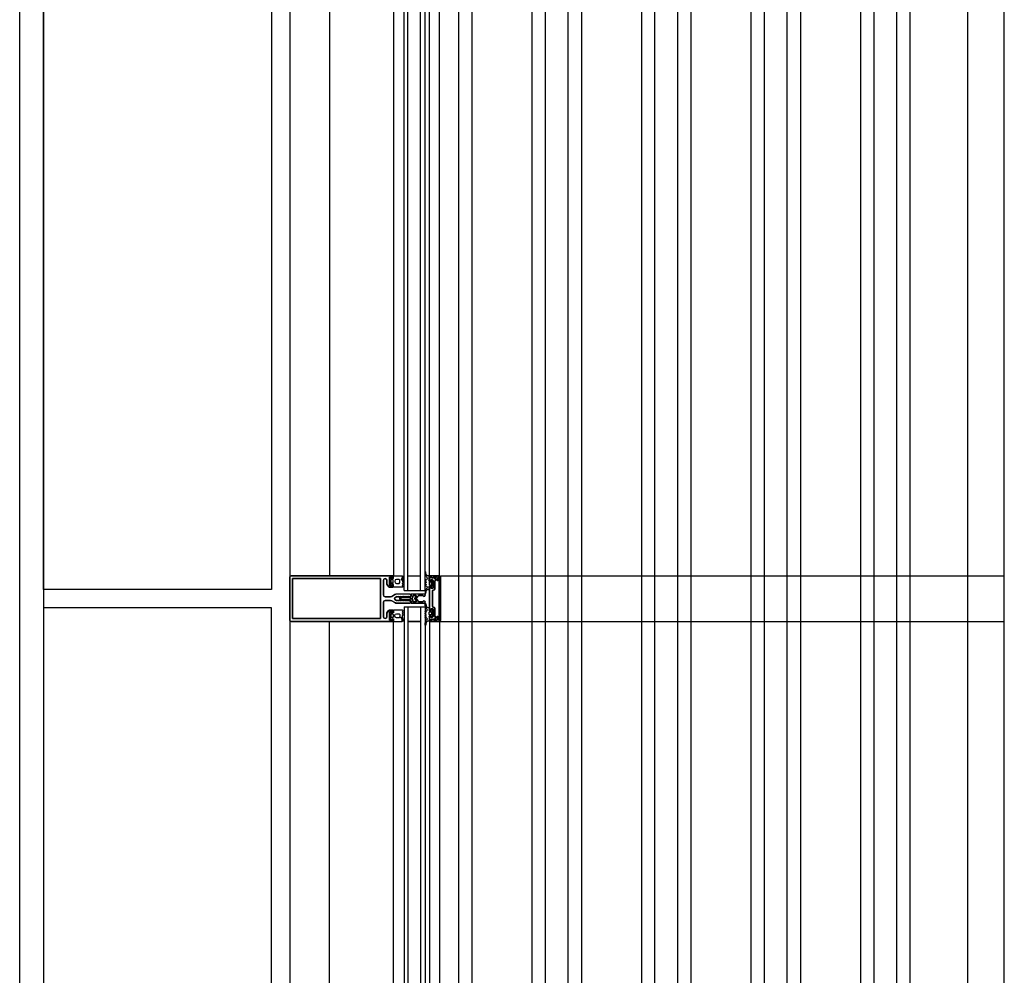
# Model space of a CAD drawing. Header units: millimetres. Extents: x -3528 to 122235, y -25886 to 25397.
# Tile 15 of 22: x 114099 to 115178, y -12898 to -11851. Entities that reach past the tile are written whole.
import ezdxf

# ---------------------------------------------------------------- set-up
doc = ezdxf.new("R2010")
doc.units = ezdxf.units.MM
doc.header["$LTSCALE"] = 100
doc.header["$MEASUREMENT"] = 0
doc.linetypes.add('CENTER', pattern=[50.8, 31.75, -6.35, 6.35, -6.35])
doc.layers.get('0').update_dxf_attribs({"linetype": 'CONTINUOUS'})
for name, color, linetype in [('AL21----_BUITENWAND', 3, 'CONTINUOUS'), ('AL31----_BUITENKOZIJN', 1, 'CONTINUOUS'), ('AL42----_TEGELWERK', 8, 'CONTINUOUS'), ('AL67----_ZONWERING', 2, 'CONTINUOUS'), ('BL$7----_STRAMIEN', 8, 'CONTINUOUS')]:
    doc.layers.add(name, color=color, linetype=linetype)
doc.styles.get("Standard").update_dxf_attribs({"font": 'arial.ttf'})

# ---------------------------------------------------------------- blocks, each defined once
blk = doc.blocks.new('204507')
at = {"color": 0, "linetype": 'ByBlock', "lineweight": -2}
blk.add_lwpolyline([(0, 0.15), (0, 9.6), (-0.2, 9.8), (-1.49, 9.8), (-1.96, 9.69), (-4.07, 8.75), (-4.5, 8.8), (-4.59, 8.96), (-3.96, 9.52), (-3.46, 9.68), (-2.7, 9.87), (-2.18, 9.97), (-1.17, 10.08), (-0.67, 10.09), (-0.07, 10.67), (-0.08, 10.81), (-0.63, 10.99), (-1.28, 10.98), (-1.8, 10.95), (-2.32, 10.89), (-4.11, 10.49), (-4.8, 10.24), (-6.58, 10.06), (-7.04, 10.85), (-7.35, 11), (-7.56, 10.85), (-8.04, 10.02), (-8.46, 9.81), (-8.75, 10.02), (-9.24, 10.85), (-9.56, 11), (-9.77, 10.83), (-10.24, 10.02), (-10.68, 9.81), (-10.97, 10.02), (-11.45, 10.85), (-11.76, 11), (-11.97, 10.85), (-12.4, 10.11), (-12.4, 0.15), (-10.4, 0.15), (-9.84, 0.3), (-9.58, 0.2), (-9.5, 0), (-9.5, -1.6), (-10.3, -1.6), (-10.3, -1.9), (-8.87, -3.33), (-8.27, -3.6), (-4.12, -3.6), (-3.51, -3.31), (-2.1, -1.9), (-2.1, -1.600001), (-2.9, -1.600001), (-2.9, 0), (-2.77, 0.25), (-2.56, 0.3), (-2, 0.15), (0, 0.15), (0, 9.6), (-0.2, 9.8), (-1.49, 9.8), (-1.96, 9.69), (-4.07, 8.75), (-4.5, 8.8), (-4.59, 8.96), (-3.96, 9.52), (-3.46, 9.68), (-2.7, 9.87), (-2.18, 9.97), (-1.17, 10.08), (-0.67, 10.09), (-0.07, 10.67), (-0.08, 10.81), (-0.63, 10.99), (-1.28, 10.98), (-1.8, 10.95), (-2.32, 10.89), (-4.11, 10.49), (-4.8, 10.24), (-6.58, 10.06), (-7.04, 10.85), (-7.35, 11), (-7.56, 10.85), (-8.04, 10.02), (-8.46, 9.81), (-8.75, 10.02), (-9.24, 10.85), (-9.56, 11), (-9.77, 10.83), (-10.24, 10.02), (-10.68, 9.81), (-10.97, 10.02), (-11.45, 10.85), (-11.76, 11), (-11.97, 10.85), (-12.4, 10.11), (-12.4, 0.15), (-10.4, 0.15), (-9.84, 0.3), (-9.58, 0.2), (-9.5, 0), (-9.5, -1.6), (-10.3, -1.6), (-10.3, -1.9), (-8.87, -3.33), (-8.27, -3.6), (-4.12, -3.6), (-3.51, -3.31), (-2.1, -1.9), (-2.1, -1.600001), (-2.9, -1.600001), (-2.9, 0), (-2.77, 0.25), (-2.56, 0.3), (-2, 0.15), (0, 0.15)], dxfattribs=at)
for points in [[(-8.45, 3.599999), (-8.45, 6.3), (-7.45, 7.3), (-4.95, 7.3), (-3.95, 6.3), (-3.95, 3.599999), (-4.54, 2.19), (-5.95, 1.6), (-6.45, 1.6), (-7.86, 2.19)], [(-4.2, -0.500001), (-4.2, -2.180001), (-4.67, -2.6), (-7.73, -2.6), (-4.67, -2.6), (-7.73, -2.6), (-8.2, -2.180001), (-8.2, -0.500001), (-8.2, -2.180001), (-8.2, -0.500001), (-7.73, 0), (-4.7, 0)]]:
    blk.add_lwpolyline(points, close=True, dxfattribs=at)
at = {"color": 0, "linetype": 'ByBlock', "lineweight": -2, "flags": 3}
blk.add_attdef('GRUPPE', (0, 0), '', height=1, dxfattribs=at)
blk = doc.blocks.new('204772')
at = {"color": 0, "linetype": 'ByBlock', "lineweight": -2}
for points in [[(0.3, 0.3), (0.29, -1.63), (-0.04, -1.87), (-0.6, -1.72), (-4.88, -1.72), (-5.34, -2.22), (-5.36, -3.57), (-6.35, -4.71), (-6.85, -4.87), (-8.62, -5.22), (-9.12, -5.26), (-9.52, -5.45), (-9.69, -5.87), (-9.61, -6.12), (-9.49, -6.17), (-9.1, -6.16), (-8.37, -6.16), (-7.64, -6.08), (-6.93, -5.94), (-6.23, -5.73), (-5.55, -5.45), (-4.9, -5.12), (-4.28, -4.72), (-3.7, -4.27), (-2.68, -3.63), (-1.5, -4.52), (-1.12, -5.92), (-1.01, -6.07), (-0.84, -6.12), (-0.62, -6.03), (-0.58, -5.98), (-0.03, -5.03), (0, -4.99), (0.16, -4.92), (0.32, -4.98), (0.36, -5.03), (0.93, -6), (0.97, -6.05), (1.15, -6.12), (1.38, -6.03), (1.42, -5.98), (1.97, -5.03), (2, -4.99), (2.16, -4.92), (2.32, -4.98), (2.36, -5.03), (2.93, -6), (2.97, -6.05), (3.15, -6.12), (3.38, -6.03), (3.42, -5.98), (3.97, -5.03), (4, -4.99), (4.16, -4.92), (4.32, -4.98), (4.36, -5.03), (4.93, -6), (4.97, -6.05), (5.16, -6.12), (5.34, -6.07), (5.45, -5.92), (5.83, -4.52), (7.01, -3.63), (8.03, -4.27), (8.61, -4.72), (9.22, -5.12), (9.75, -5.38), (10.73, -5.73), (11.75, -5.98), (12.27, -6.06), (12.79, -6.11), (13.43, -6.16), (13.82, -6.17), (13.94, -6.12), (14.02, -5.87), (13.85, -5.45), (12.14, -5.04), (10.33, -4.52), (10.19, -4.41), (10.15, -4.37), (10.1, -4.33), (9.67, -3.39), (9.66, -1.99), (9.36, -1.7), (7.2, -1.72), (6.64, -1.87), (6.4, -1.8), (6.3, -1.57), (6.3, 0.3), (7.1, 0.3), (7.1, 0.6), (5.69, 1.51), (5, 1.8), (1.53, 1.8), (0.93, 1.53), (-0.5, 0.6), (-0.5, 0.3)], [(2.07, -1.8), (4.5, -1.8), (5, -1.3), (4.99, 0.38), (4.53, 0.8), (2.07, 0.8), (1.61, 0.38), (1.6, -1.3)]]:
    blk.add_lwpolyline(points, close=True, dxfattribs=at)
at = {"color": 0, "linetype": 'ByBlock', "lineweight": -2, "flags": 3}
blk.add_attdef('GRUPPE', (0, 0), '', height=1, dxfattribs=at)
blk = doc.blocks.new('204602')
at = {"color": 0, "linetype": 'ByBlock', "lineweight": -2}
for points in [[(3, 1.8), (3, 16.05), (2.69, 16.88), (1.67, 17.3), (0.87, 16.94), (0.5, 15.91), (0.91, 15.12), (1.36, 14.83), (1.5, 14.53), (1.5, 10.72), (1.21, 10.09), (-1.3, 7.59), (-2.7, 7.59), (-5.21, 10.09), (-5.5, 10.72), (-5.5, 14.53), (-5.36, 14.83), (-4.91, 15.12), (-4.5, 15.91), (-4.86, 16.94), (-5.68, 17.3), (-6.69, 16.88), (-7, 16.05), (-7, 1.8), (-5.06, 1.8), (-4.06, 1.3), (-3.71, 0.3), (-3.76, -0.83), (-3.83, -2.89), (-3.84, -4.46), (-4.02, -4.7), (-3.84, -4.94), (-3.82, -6.44), (-3.74, -8.19), (-3.68, -8.91), (-3.42, -9.54), (-2.63, -10.41), (-2, -10.7), (-1.37, -10.41), (-0.58, -9.54), (-0.32, -8.91), (-0.26, -8.19), (-0.18, -6.44), (-0.16, -4.94), (0.02, -4.7), (-0.16, -4.46), (-0.17, -2.89), (-0.24, -0.83), (-0.29, 0.3), (0.16, 1.41), (1.06, 1.8)], [(-5, 3.6), (-5.5, 4.1), (-5.5, 7.06), (-5.29, 7.47), (-4.96, 7.56), (-4.65, 7.42), (-3.72, 6.49), (-2, 5.79), (-0.28, 6.49), (0.65, 7.42), (1.08, 7.56), (1.5, 7.06), (1.5, 4.1), (1, 3.6), (-0.47, 3.6), (-1.85, 2.81), (-3.53, 3.6)]]:
    blk.add_lwpolyline(points, close=True, dxfattribs=at)
blk.add_lwpolyline([(-3.17, 0.5), (-2, 1.8), (-0.96, 1.09), (-0.76, -0.68), (-0.74, -1.28), (-0.69, -3.06), (-0.69, -4.54), (-0.72, -5.73), (-0.74, -6.33), (-0.75, -6.62), (-0.77, -7.22), (-1.17, -9.12), (-2, -9.5), (-2.83, -9.12), (-3.23, -7.22), (-3.25, -6.62), (-3.26, -6.33), (-3.28, -5.73), (-3.31, -4.54), (-3.31, -3.06), (-3.29, -2.17), (-3.27, -1.57), (-3.26, -1.28), (-3.24, -0.68), (-3.17, 0.5)], dxfattribs=at)
at = {"color": 0, "linetype": 'ByBlock', "lineweight": -2, "flags": 3}
blk.add_attdef('GRUPPE', (0, 0), '', height=1, dxfattribs=at)

msp = doc.modelspace()

# ---------------------------------------------------------------- linework, layer by layer
at = {"layer": 'AL21----_BUITENWAND'}
for p, q in [((114438.5, -11236.9), (114438.5, -12459.1)), ((114438.5, -13733.1), (114438.5, -12510.9))]:
    msp.add_line(p, q, dxfattribs=at)
msp.add_lwpolyline([(114125, -11110.1), (114375, -11090.1), (114375, -12475.1), (114125, -12475.1), (114125, -11110.1)], dxfattribs=at)
msp.add_lwpolyline([(114375, -13880.1), (114375, -12495.1), (114125, -12495.1), (114125, -13860.1)], close=True, dxfattribs=at)
at = {"layer": 'AL31----_BUITENKOZIJN'}
for p, q in [((114395, -5050.1), (114395, -19945.5)), ((114520.3, -12476.1), (114520.3, -11203.9)), ((114524.3, -12476.1), (114524.3, -11203.9)), ((114538.3, -12476.1), (114538.3, -11203.9)), ((114543.3, -12476.1), (114543.3, -11203.9)), ((114508.5, -11219.9), (114508.5, -12460.9)), ((114548, -12460.9), (114548, -11219.9)), ((114524.3, -12460.1), (114538.3, -12460.1)), ((114524.3, -12460.1), (114538.3, -12460.1)), ((114524.3, -12460.1), (114538.3, -12460.1)), ((114548, -12461.1), (114548, -12460)), ((114548, -12460), (114559, -12460)), ((114548, -12461.1), (114548, -12460)), ((114548, -12460), (114559, -12460)), ((114548, -12460), (114548, -12461.1)), ((114559, -12460), (114548, -12460)), ((114551.6, -12462.3), (114548, -12461.1)), ((114551.6, -12462.3), (114548, -12461.1)), ((114548, -12461.1), (114551.6, -12462.3)), ((114553, -12461.5), (114551.6, -12462.3)), ((114553, -12461.5), (114551.6, -12462.3)), ((114551.6, -12462.3), (114553, -12461.5)), ((114554.5, -12461.5), (114553, -12461.5)), ((114554.5, -12461.5), (114553, -12461.5)), ((114553, -12461.5), (114554.5, -12461.5)), ((114554.5, -12461.3), (114554.5, -12461.5)), ((114556, -12461.3), (114554.5, -12461.3)), ((114554.5, -12461.3), (114554.5, -12461.5)), ((114556, -12461.3), (114554.5, -12461.3)), ((114554.5, -12461.5), (114554.5, -12461.3)), ((114554.5, -12461.3), (114556, -12461.3)), ((114556.5, -12461.8), (114556, -12461.3)), ((114556.5, -12461.8), (114556, -12461.3)), ((114556, -12461.3), (114556.5, -12461.8)), ((114556.5, -12465.3), (114556.5, -12461.8)), ((114556.5, -12465.3), (114556.5, -12461.8)), ((114556.5, -12461.8), (114556.5, -12465.3)), ((114558.3, -12461.3), (114557.8, -12461.8)), ((114558.3, -12461.3), (114557.8, -12461.8)), ((114557.8, -12461.8), (114558.3, -12461.3)), ((114557.8, -12461.8), (114557.8, -12464.8)), ((114557.8, -12461.8), (114557.8, -12464.8)), ((114557.8, -12464.8), (114557.8, -12461.8)), ((114558.2, -12461.3), (114558.3, -12461.3)), ((114558.7, -12461.8), (114558.2, -12461.3)), ((114558.2, -12461.3), (114558.3, -12461.3)), ((114558.7, -12461.8), (114558.2, -12461.3)), ((114558.2, -12461.3), (114558.7, -12461.8)), ((114558.3, -12461.3), (114558.2, -12461.3)), ((114558.7, -12508.2), (114558.7, -12461.8)), ((114558.7, -12508.2), (114558.7, -12461.8)), ((114558.7, -12461.8), (114558.7, -12508.2)), ((114559, -12460), (114560, -12461)), ((114559, -12460), (114560, -12461)), ((114560, -12461), (114559, -12460)), ((114560, -12461), (114560, -12509)), ((114560, -12461), (114560, -12509)), ((114560, -12509), (114560, -12461)), ((114557.3, -12465.3), (114556.5, -12465.3)), ((114557.3, -12465.3), (114556.5, -12465.3)), ((114556.5, -12465.3), (114557.3, -12465.3)), ((114557.8, -12464.8), (114557.3, -12465.3)), ((114557.8, -12464.8), (114557.3, -12465.3)), ((114557.3, -12465.3), (114557.8, -12464.8)), ((114520.3, -12476.1), (114543.3, -12476.1)), ((114520.3, -12476.1), (114543.3, -12476.1)), ((114520.3, -12476.1), (114543.3, -12476.1)), ((114520.3, -12493.9), (114543.3, -12493.9)), ((114520.3, -12493.9), (114543.3, -12493.9)), ((114520.3, -12493.9), (114520.3, -13766.2)), ((114520.3, -12494), (114543.3, -12494)), ((114524.3, -12493.9), (114524.3, -13766.2)), ((114538.3, -12493.9), (114538.3, -13766.2)), ((114543.3, -12493.9), (114543.3, -13766.2)), ((114556.5, -12508.2), (114556.5, -12504.7)), ((114556.5, -12504.7), (114557.3, -12504.7)), ((114556.5, -12508.2), (114556.5, -12504.7)), ((114556.5, -12504.7), (114557.3, -12504.7)), ((114557.3, -12504.7), (114556.5, -12504.7)), ((114556.5, -12504.7), (114556.5, -12508.2)), ((114557.3, -12504.7), (114557.8, -12505.2)), ((114557.3, -12504.7), (114557.8, -12505.2)), ((114557.8, -12505.2), (114557.3, -12504.7)), ((114557.8, -12505.2), (114557.8, -12508.2)), ((114557.8, -12505.2), (114557.8, -12508.2)), ((114557.8, -12508.2), (114557.8, -12505.2)), ((114508.5, -13750.2), (114508.5, -12509.2)), ((114524.3, -12509.9), (114538.3, -12509.9)), ((114524.3, -12509.9), (114538.3, -12509.9)), ((114524.3, -12510), (114538.3, -12510)), ((114548, -12509), (114551.6, -12507.8)), ((114548, -12509), (114551.6, -12507.8)), ((114551.6, -12507.8), (114548, -12508.9)), ((114548, -12508.9), (114548, -12510)), ((114548, -12510), (114548, -12509)), ((114548, -12510), (114548, -12509)), ((114548, -12509.2), (114548, -13750.2)), ((114559, -12510), (114548, -12510)), ((114559, -12510), (114548, -12510)), ((114548, -12510), (114559, -12510)), ((114551.6, -12507.8), (114553, -12508.5)), ((114551.6, -12507.8), (114553, -12508.5)), ((114553, -12508.5), (114551.6, -12507.8)), ((114553, -12508.5), (114554.5, -12508.5)), ((114553, -12508.5), (114554.5, -12508.5)), ((114554.5, -12508.5), (114553, -12508.5)), ((114554.5, -12508.5), (114554.5, -12508.7)), ((114554.5, -12508.5), (114554.5, -12508.7)), ((114554.5, -12508.7), (114554.5, -12508.5)), ((114554.5, -12508.7), (114556, -12508.7)), ((114554.5, -12508.7), (114556, -12508.7)), ((114556, -12508.7), (114554.5, -12508.7)), ((114556, -12508.7), (114556.5, -12508.2)), ((114556, -12508.7), (114556.5, -12508.2)), ((114556.5, -12508.2), (114556, -12508.7)), ((114557.8, -12508.2), (114558.3, -12508.7)), ((114557.8, -12508.2), (114558.3, -12508.7)), ((114558.3, -12508.7), (114557.8, -12508.2)), ((114558.2, -12508.7), (114558.7, -12508.2)), ((114558.2, -12508.7), (114558.7, -12508.2)), ((114558.7, -12508.2), (114558.2, -12508.7)), ((114558.3, -12508.7), (114558.2, -12508.7)), ((114558.3, -12508.7), (114558.2, -12508.7)), ((114558.2, -12508.7), (114558.3, -12508.7)), ((114560, -12509), (114559, -12510)), ((114560, -12509), (114559, -12510)), ((114559, -12510), (114560, -12509))]:
    msp.add_line(p, q, dxfattribs=at)
for points in [[(114559, -12460.9), (114559, -11219.9)], [(114395, -12508.7), (114395, -12461.5), (114395.4, -12460.4), (114396.5, -12460), (114508.4, -12460), (114508.4, -12461.9), (114507.6, -12462.7), (114507.1, -12462.7), (114507.1, -12461.5), (114504.4, -12461.5), (114504.4, -12465.9), (114504.2, -12466.2), (114504.4, -12466.4), (114504.4, -12470.9), (114507.1, -12470.9), (114507.1, -12469.7), (114507.6, -12469.7), (114508.4, -12470.5), (114508.4, -12471.9), (114507.9, -12472.4), (114504, -12472.4), (114503.1, -12471.9), (114501.5, -12469.2), (114501.4, -12468.7), (114501.4, -12465.1), (114500.8, -12463.7), (114499.5, -12463.1), (114499.5, -12463.1), (114498.1, -12463.6), (114497.5, -12465), (114497.5, -12481), (114498.2, -12482.5), (114499.5, -12483), (114505.3, -12483), (114506.8, -12482.6), (114510.1, -12480.7), (114511.3, -12480.2), (114512.6, -12480), (114526.6, -12480), (114527.9, -12481.1), (114526.9, -12482.5), (114526.6, -12483), (114525.4, -12483), (114525.1, -12482.5), (114524.8, -12483), (114523.6, -12483), (114523.3, -12482.5), (114523, -12483), (114521.8, -12483), (114521.5, -12482.5), (114521.5, -12482.5), (114521.2, -12483), (114520, -12483), (114519.7, -12482.5), (114519.4, -12483), (114518.2, -12483), (114517.9, -12482.5), (114517.6, -12483), (114516.4, -12483), (114516.1, -12482.5)], [(114395, -12508.7), (114395, -12461.5), (114395.4, -12460.4), (114396.5, -12460), (114508.4, -12460), (114508.4, -12461.9), (114507.6, -12462.7), (114507.1, -12462.7), (114507.1, -12461.5), (114504.4, -12461.5), (114504.4, -12465.9), (114504.2, -12466.2), (114504.4, -12466.4), (114504.4, -12470.9), (114507.1, -12470.9), (114507.1, -12469.7), (114507.6, -12469.7), (114508.4, -12470.5), (114508.4, -12471.9), (114507.9, -12472.4), (114504, -12472.4), (114503.1, -12471.9), (114501.5, -12469.2), (114501.4, -12468.7), (114501.4, -12465.1), (114500.8, -12463.7), (114499.5, -12463.1), (114499.5, -12463.1), (114498.1, -12463.6), (114497.5, -12465), (114497.5, -12481), (114498.2, -12482.5), (114499.5, -12483), (114505.3, -12483), (114506.8, -12482.6), (114510.1, -12480.7), (114511.3, -12480.2), (114512.6, -12480), (114526.6, -12480), (114527.9, -12481.1), (114526.9, -12482.5), (114526.6, -12483), (114525.4, -12483), (114525.1, -12482.5), (114524.8, -12483), (114523.6, -12483), (114523.3, -12482.5), (114523, -12483), (114521.8, -12483), (114521.5, -12482.5), (114521.5, -12482.5), (114521.2, -12483), (114520, -12483), (114519.7, -12482.5), (114519.4, -12483), (114518.2, -12483), (114517.9, -12482.5), (114517.6, -12483), (114516.4, -12483), (114516.1, -12482.5)], [(114516.1, -12487.6), (114515.8, -12487.1), (114514.6, -12487.1), (114514.3, -12487.6), (114514, -12487.1), (114512.8, -12487.1), (114512.5, -12487.6), (114512.2, -12487.1), (114512, -12487.1), (114510.1, -12485.9), (114509.6, -12485.1), (114510.1, -12484.2), (114512, -12483.1), (114513.1, -12483.1), (114513.4, -12482.6), (114513.7, -12483.1), (114514.9, -12483.1), (114515.2, -12482.6), (114515.5, -12483.1), (114516.7, -12483.1), (114517, -12482.6), (114517.3, -12483.1), (114518.5, -12483.1), (114518.8, -12482.6), (114519.1, -12483.1), (114520.3, -12483.1), (114520.6, -12482.6), (114520.9, -12483.1), (114522.1, -12483.1), (114522.4, -12482.6), (114522.7, -12483.1), (114523.9, -12483.1), (114524.2, -12482.6), (114524.5, -12483.1), (114525.7, -12483.1), (114526, -12482.6), (114526.6, -12482.6), (114527.9, -12481.3), (114526.6, -12480.1), (114512.6, -12480.1), (114511.3, -12480.2), (114510.1, -12480.7), (114506.8, -12482.7), (114505.3, -12483.1), (114499.5, -12483.1), (114498, -12482.4), (114497.5, -12481.1), (114497.5, -12465.2), (114498.1, -12463.7), (114499.5, -12463.2), (114499.4, -12463.2), (114500.7, -12463.7), (114501.4, -12465), (114501.4, -12468.8), (114501.5, -12469.2), (114503.1, -12472), (114504, -12472.5), (114507.9, -12472.5), (114508.4, -12472), (114508.4, -12470.6), (114507.6, -12469.8), (114507.1, -12469.8), (114507.1, -12471), (114504.4, -12471), (114504.4, -12466.5), (114504.2, -12466.3), (114504.4, -12466), (114504.4, -12461.6), (114507.1, -12461.6), (114507.1, -12462.8), (114507.6, -12462.8), (114508.4, -12462), (114508.4, -12460.1), (114396.5, -12460.1), (114395.5, -12460.4), (114395, -12461.4)], [(114395, -12461.4), (114395, -12508.6), (114395.4, -12509.6), (114396.5, -12510.1), (114508.4, -12510.1), (114508.4, -12508.2), (114507.6, -12507.4), (114507.1, -12507.4), (114507.1, -12508.6), (114504.4, -12508.6), (114504.4, -12504.1), (114504.2, -12503.9), (114504.4, -12503.6), (114504.4, -12499.2), (114507.1, -12499.2), (114507.1, -12500.4), (114507.6, -12500.4), (114508.4, -12499.6), (114508.4, -12498.2), (114507.9, -12497.7), (114504, -12497.7), (114503.1, -12498.1), (114501.5, -12500.9), (114501.4, -12501.3), (114501.4, -12505), (114500.8, -12506.4), (114499.5, -12506.9), (114499.5, -12507), (114498.1, -12506.4), (114497.5, -12505), (114497.5, -12489.1), (114498.2, -12487.5), (114499.5, -12487.1), (114505.3, -12487.1), (114506.8, -12487.5), (114510.1, -12489.4), (114511.3, -12489.9), (114512.6, -12490.1), (114526.6, -12490.1), (114527.9, -12488.9), (114526.9, -12487.6), (114526.6, -12487.1), (114525.4, -12487.1), (114525.1, -12487.6), (114524.8, -12487.1), (114523.6, -12487.1), (114523.3, -12487.6), (114523, -12487.1), (114521.8, -12487.1), (114521.5, -12487.6), (114521.5, -12487.6), (114521.2, -12487.1), (114520, -12487.1), (114519.7, -12487.6), (114519.4, -12487.1), (114518.2, -12487.1), (114517.9, -12487.6), (114517.6, -12487.1), (114516.4, -12487.1), (114516.1, -12487.6)], [(114398, -12506.9), (114494.4, -12506.9), (114494.4, -12463.1), (114398, -12463.1), (114398, -12506.9)], [(114398, -12506.9), (114494.4, -12506.9), (114494.4, -12463.1), (114398, -12463.1), (114398, -12506.9)], [(114398, -12463.2), (114494.4, -12463.2), (114494.4, -12507), (114398, -12507), (114398, -12463.2)], [(114516.1, -12482.5), (114515.8, -12483), (114514.6, -12483), (114514.3, -12482.5), (114514, -12483), (114512.8, -12483), (114512.5, -12482.5), (114512.2, -12483), (114512, -12483), (114510.1, -12484.1), (114509.6, -12485), (114510.1, -12485.9), (114512, -12487), (114513.1, -12487), (114513.4, -12487.5), (114513.7, -12487), (114514.9, -12487), (114515.2, -12487.5), (114515.5, -12487), (114516.7, -12487), (114517, -12487.5), (114517.3, -12487), (114518.5, -12487), (114518.8, -12487.5), (114519.1, -12487), (114520.3, -12487), (114520.6, -12487.5), (114520.9, -12487), (114522.1, -12487), (114522.4, -12487.5), (114522.7, -12487), (114523.9, -12487), (114524.2, -12487.5), (114524.5, -12487), (114525.7, -12487), (114526, -12487.5), (114526.6, -12487.5), (114527.9, -12488.7), (114526.6, -12490), (114512.6, -12490), (114511.3, -12489.8), (114510.1, -12489.3), (114506.8, -12487.4), (114505.3, -12487), (114499.5, -12487), (114498, -12487.7), (114497.5, -12489), (114497.5, -12504.9), (114498.1, -12506.3), (114499.5, -12506.9), (114499.4, -12506.9), (114500.7, -12506.4), (114501.4, -12505.1), (114501.4, -12501.3), (114501.5, -12500.8), (114503.1, -12498.1), (114504, -12497.6), (114507.9, -12497.6), (114508.4, -12498.1), (114508.4, -12499.5), (114507.6, -12500.3), (114507.1, -12500.3), (114507.1, -12499.1), (114504.4, -12499.1), (114504.4, -12503.5), (114504.2, -12503.8), (114504.4, -12504), (114504.4, -12508.5), (114507.1, -12508.5), (114507.1, -12507.3), (114507.6, -12507.3), (114508.4, -12508.1), (114508.4, -12510), (114396.5, -12510), (114395.5, -12509.6), (114395, -12508.7)], [(114516.1, -12482.5), (114515.8, -12483), (114514.6, -12483), (114514.3, -12482.5), (114514, -12483), (114512.8, -12483), (114512.5, -12482.5), (114512.2, -12483), (114512, -12483), (114510.1, -12484.1), (114509.6, -12485), (114510.1, -12485.9), (114512, -12487), (114513.1, -12487), (114513.4, -12487.5), (114513.7, -12487), (114514.9, -12487), (114515.2, -12487.5), (114515.5, -12487), (114516.7, -12487), (114517, -12487.5), (114517.3, -12487), (114518.5, -12487), (114518.8, -12487.5), (114519.1, -12487), (114520.3, -12487), (114520.6, -12487.5), (114520.9, -12487), (114522.1, -12487), (114522.4, -12487.5), (114522.7, -12487), (114523.9, -12487), (114524.2, -12487.5), (114524.5, -12487), (114525.7, -12487), (114526, -12487.5), (114526.6, -12487.5), (114527.9, -12488.7), (114526.6, -12490), (114512.6, -12490), (114511.3, -12489.8), (114510.1, -12489.3), (114506.8, -12487.4), (114505.3, -12487), (114499.5, -12487), (114498, -12487.7), (114497.5, -12489), (114497.5, -12504.9), (114498.1, -12506.3), (114499.5, -12506.9), (114499.4, -12506.9), (114500.7, -12506.4), (114501.4, -12505.1), (114501.4, -12501.3), (114501.5, -12500.8), (114503.1, -12498.1), (114504, -12497.6), (114507.9, -12497.6), (114508.4, -12498.1), (114508.4, -12499.5), (114507.6, -12500.3), (114507.1, -12500.3), (114507.1, -12499.1), (114504.4, -12499.1), (114504.4, -12503.5), (114504.2, -12503.8), (114504.4, -12504), (114504.4, -12508.5), (114507.1, -12508.5), (114507.1, -12507.3), (114507.6, -12507.3), (114508.4, -12508.1), (114508.4, -12510), (114396.5, -12510), (114395.5, -12509.6), (114395, -12508.7)], [(114559, -12509.2), (114559, -13750.2)]]:
    msp.add_lwpolyline(points, dxfattribs=at)
for points in [[(114548, -12508.5), (114548, -12505.3), (114548.8, -12504.5), (114549.4, -12504.5), (114549.4, -12505.7), (114551, -12505.7), (114552, -12504.7), (114552, -12496.3), (114549.4, -12496.3), (114549.4, -12497.5), (114548.8, -12497.5), (114548, -12496.7), (114548, -12473.3), (114548.8, -12472.5), (114549.4, -12472.5), (114549.4, -12473.7), (114552, -12473.7), (114552, -12465.3), (114551, -12464.3), (114549.4, -12464.3), (114549.4, -12465.5), (114548.8, -12465.5), (114548, -12464.7), (114548, -12461.5), (114551.8, -12462.5), (114551.9, -12462.6), (114552.3, -12462.4), (114552.7, -12461.8), (114553.1, -12461.6), (114554.7, -12462.6), (114553.7, -12463.2), (114555.4, -12464.2), (114555.5, -12464.6), (114555.4, -12464.9), (114555, -12465), (114554.5, -12465), (114554, -12465.5), (114554, -12474.2), (114553.6, -12475.3), (114552.5, -12475.7), (114551.7, -12475.7), (114551.2, -12476.2), (114551.2, -12479.8), (114551.2, -12480), (114551.2, -12480.1), (114551.2, -12480.3), (114551.2, -12493.8), (114551.7, -12494.3), (114552.5, -12494.3), (114553.6, -12494.8), (114554, -12495.8), (114554, -12504.5), (114554.5, -12505), (114555, -12505), (114555.3, -12505.1), (114555.5, -12505.5), (114555.3, -12505.9), (114553.7, -12506.8), (114554.8, -12507.4), (114553.2, -12508.5), (114552.7, -12508.3), (114552.3, -12507.6), (114551.9, -12507.5), (114551.8, -12507.5)], [(114548, -12508.5), (114548, -12505.3), (114548.8, -12504.5), (114549.4, -12504.5), (114549.4, -12505.7), (114551, -12505.7), (114552, -12504.7), (114552, -12496.3), (114549.4, -12496.3), (114549.4, -12497.5), (114548.8, -12497.5), (114548, -12496.7), (114548, -12473.3), (114548.8, -12472.5), (114549.4, -12472.5), (114549.4, -12473.7), (114552, -12473.7), (114552, -12465.3), (114551, -12464.3), (114549.4, -12464.3), (114549.4, -12465.5), (114548.8, -12465.5), (114548, -12464.7), (114548, -12461.5), (114551.8, -12462.5), (114551.9, -12462.6), (114552.3, -12462.4), (114552.7, -12461.8), (114553.1, -12461.6), (114554.7, -12462.6), (114553.7, -12463.2), (114555.4, -12464.2), (114555.5, -12464.6), (114555.4, -12464.9), (114555, -12465), (114554.5, -12465), (114554, -12465.5), (114554, -12474.2), (114553.6, -12475.3), (114552.5, -12475.7), (114551.7, -12475.7), (114551.2, -12476.2), (114551.2, -12479.8), (114551.2, -12480), (114551.2, -12480.1), (114551.2, -12480.3), (114551.2, -12493.8), (114551.7, -12494.3), (114552.5, -12494.3), (114553.6, -12494.8), (114554, -12495.8), (114554, -12504.5), (114554.5, -12505), (114555, -12505), (114555.3, -12505.1), (114555.5, -12505.5), (114555.3, -12505.9), (114553.7, -12506.8), (114554.8, -12507.4), (114553.2, -12508.5), (114552.7, -12508.3), (114552.3, -12507.6), (114551.9, -12507.5), (114551.8, -12507.5)], [(114548, -12461.5), (114548, -12464.7), (114548.8, -12465.5), (114549.4, -12465.5), (114549.4, -12464.3), (114551, -12464.3), (114552, -12465.3), (114552, -12473.7), (114549.4, -12473.7), (114549.4, -12472.5), (114548.8, -12472.5), (114548, -12473.3), (114548, -12496.7), (114548.8, -12497.5), (114549.4, -12497.5), (114549.4, -12496.3), (114552, -12496.3), (114552, -12504.7), (114551, -12505.7), (114549.4, -12505.7), (114549.4, -12504.5), (114548.8, -12504.5), (114548, -12505.3), (114548, -12508.5), (114551.8, -12507.5), (114551.9, -12507.5), (114552.3, -12507.6), (114552.7, -12508.3), (114553.1, -12508.5), (114554.7, -12507.5), (114553.7, -12506.8), (114555.4, -12505.9), (114555.5, -12505.5), (114555.4, -12505.2), (114555, -12505), (114554.5, -12505), (114554, -12504.5), (114554, -12495.8), (114553.6, -12494.8), (114552.5, -12494.3), (114551.7, -12494.3), (114551.2, -12493.8), (114551.2, -12490.3), (114551.2, -12490.1), (114551.2, -12489.9), (114551.2, -12489.8), (114551.2, -12476.2), (114551.7, -12475.7), (114552.5, -12475.7), (114553.6, -12475.3), (114554, -12474.2), (114554, -12465.5), (114554.5, -12465), (114555, -12465), (114555.3, -12464.9), (114555.5, -12464.5), (114555.3, -12464.1), (114553.7, -12463.2), (114554.8, -12462.6), (114553.2, -12461.5), (114552.7, -12461.7), (114552.3, -12462.4), (114551.9, -12462.5), (114551.8, -12462.5)], [(114547.6, -12467.6), (114547.6, -12470), (114548.1, -12470.5), (114549.8, -12470.5), (114550.2, -12470), (114550.2, -12467.6), (114549.8, -12467.1), (114548.1, -12467.1)], [(114547.6, -12502.5), (114547.6, -12500), (114548.1, -12499.5), (114549.8, -12499.5), (114550.2, -12500), (114550.2, -12502.5), (114549.8, -12502.9), (114548.1, -12502.9)], [(114547.6, -12502.5), (114547.6, -12500), (114548.1, -12499.5), (114549.8, -12499.5), (114550.2, -12500), (114550.2, -12502.5), (114549.8, -12502.9), (114548.1, -12502.9)]]:
    msp.add_lwpolyline(points, close=True, dxfattribs=at)
at = {"layer": 'AL42----_TEGELWERK'}
msp.add_line((114099, -13883.1), (114099, -11087.1), dxfattribs=at)
at = {"layer": 'AL67----_ZONWERING'}
for p, q in [((114580.2, -19965.1), (114580.2, -5005)), ((114594.9, -19965.1), (114594.9, -5005)), ((114660.7, -19965.1), (114660.7, -5005)), ((114675.2, -19965.1), (114675.2, -5005)), ((114700.2, -19965.1), (114700.2, -5005)), ((114714.9, -19965.1), (114714.9, -5005)), ((114780.7, -19965.1), (114780.7, -5005)), ((114795.2, -19965.1), (114795.2, -5005)), ((114820.2, -19965.1), (114820.2, -5005)), ((114834.9, -19965.1), (114834.9, -5005)), ((114900.7, -19965.1), (114900.7, -5005)), ((114915.2, -19965.1), (114915.2, -5005)), ((114940.2, -19965.1), (114940.2, -5005)), ((114954.9, -19965.1), (114954.9, -5005)), ((115020.7, -19965.1), (115020.7, -5005)), ((115035.2, -19965.1), (115035.2, -5005)), ((115060.2, -19965.1), (115060.2, -5005)), ((115074.9, -19965.1), (115074.9, -5005)), ((115138, -19965.1), (115138, -5005)), ((115178, -19965.1), (115178, -5005)), ((115178, -19965.1), (115178, -5005)), ((114560.6, -12460), (115178, -12460)), ((114560, -12510), (115178, -12510))]:
    msp.add_line(p, q, dxfattribs=at)
at = {"layer": 'BL$7----_STRAMIEN', "linetype": 'CENTER'}
msp.add_line((114125, 24388.1), (114125, -24827), dxfattribs=at)

# ---------------------------------------------------------------- block references
at = {"layer": 'AL31----_BUITENKOZIJN', "xscale": -1, "rotation": 270}
for name, p in [('204507', (114508.4, -12460)), ('204507', (114508.4, -12460)), ('204507', (114508.4, -12460)), ('204602', (114526.1, -12483)), ('204602', (114526.1, -12483)), ('204772', (114549.4, -12504.5)), ('204772', (114549.4, -12504.5)), ('204772', (114549.4, -12504.5))]:
    msp.add_blockref(name, p, dxfattribs=at)
at = {"layer": 'AL31----_BUITENKOZIJN', "rotation": 270}
for name, p in [('204772', (114549.4, -12465.5)), ('204772', (114549.4, -12465.5)), ('204772', (114549.4, -12465.5)), ('204602', (114526.1, -12487.1)), ('204507', (114508.4, -12510.1)), ('204507', (114508.4, -12510.1)), ('204507', (114508.4, -12510.1))]:
    msp.add_blockref(name, p, dxfattribs=at)

doc.saveas('drawing.dxf')
